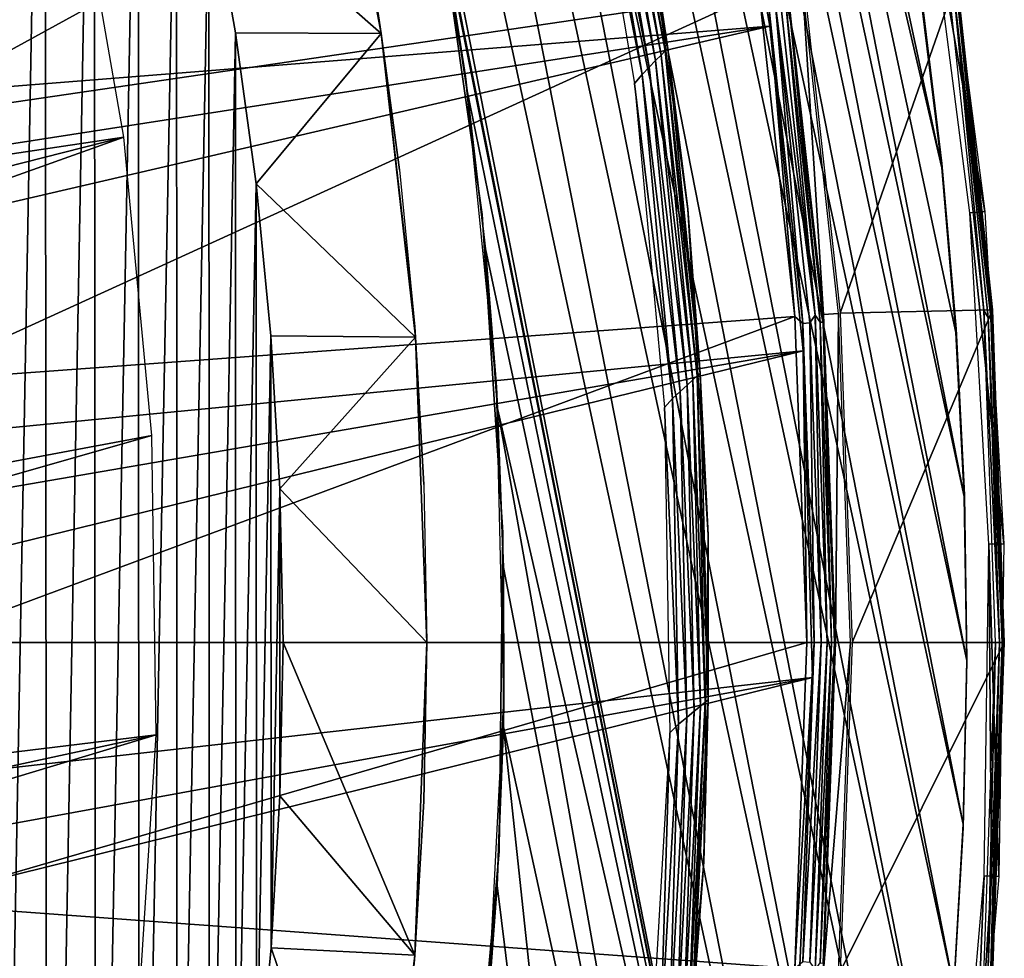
# Model space of a CAD drawing. Header units: millimetres. Extents: x -30.2 to 31.1, y -30.2 to 31.4.
# Tile 50 of 70: x 23.9 to 30.2, y -2 to 4. Entities that reach past the tile are written whole.
import ezdxf

# ---------------------------------------------------------------- set-up
doc = ezdxf.new("R2010")
doc.units = ezdxf.units.MM
doc.header["$LTSCALE"] = 81.481481
for name, color, linetype in [('10', 7, 'CONTINUOUS'), ('11', 7, 'CONTINUOUS'), ('12', 7, 'CONTINUOUS'), ('13', 7, 'CONTINUOUS'), ('14', 7, 'CONTINUOUS'), ('15', 7, 'CONTINUOUS'), ('16', 7, 'CONTINUOUS'), ('18', 7, 'CONTINUOUS'), ('19', 7, 'CONTINUOUS'), ('20', 7, 'CONTINUOUS'), ('21', 7, 'CONTINUOUS'), ('22', 7, 'CONTINUOUS'), ('23', 7, 'CONTINUOUS'), ('24', 7, 'CONTINUOUS'), ('25', 7, 'CONTINUOUS'), ('26', 7, 'CONTINUOUS'), ('32', 7, 'CONTINUOUS'), ('33', 7, 'CONTINUOUS'), ('34', 7, 'CONTINUOUS'), ('35', 7, 'CONTINUOUS'), ('36', 7, 'CONTINUOUS'), ('37', 7, 'CONTINUOUS'), ('39', 7, 'CONTINUOUS'), ('41', 7, 'CONTINUOUS'), ('44', 7, 'CONTINUOUS'), ('59', 7, 'CONTINUOUS'), ('60', 7, 'CONTINUOUS'), ('9', 7, 'CONTINUOUS')]:
    doc.layers.add(name, color=color, linetype=linetype)

msp = doc.modelspace()

# ---------------------------------------------------------------- linework, layer by layer
at = {"layer": '10', "color": 251, "linetype": 'Continuous', "true_color": 0x4c4c4c}
for points in [[(28.9621, 0, 6.0125), (23.1935, 0, 6.367), (23.1317, -1.693, 6.367), (28.9621, 0, 6.0125)], [(28.8849, -2.1141, 6.0125), (28.9621, 0, 6.0125), (23.1317, -1.693, 6.367), (28.8849, -2.1141, 6.0125)], [(22.9464, -3.377, 6.367), (28.8849, -2.1141, 6.0125), (23.1317, -1.693, 6.367), (22.9464, -3.377, 6.367)]]:
    msp.add_3dface(points, dxfattribs=at)
at = {"layer": '11', "color": 251, "linetype": 'Continuous', "true_color": 0x4c4c4c}
for points in [[(29.0707, 2.1277, 5.8165), (28.9348, 4.2583, 0.2035), (28.8378, 4.2441, 5.8165), (29.0707, 2.1277, 5.8165)], [(29.1684, 2.1349, 0.2035), (28.9348, 4.2583, 0.2035), (29.0707, 2.1277, 5.8165), (29.1684, 2.1349, 0.2035)], [(29.1485, 0, 5.8165), (29.1684, 2.1349, 0.2035), (29.0707, 2.1277, 5.8165), (29.1485, 0, 5.8165)], [(29.2464, 0, 0.2035), (29.1684, 2.1349, 0.2035), (29.1485, 0, 5.8165), (29.2464, 0, 0.2035)]]:
    msp.add_3dface(points, dxfattribs=at)
at = {"layer": '12', "color": 251, "linetype": 'Continuous', "true_color": 0x4c4c4c}
for points in [[(29.2464, 0, 0.2035), (29.1485, 0, 5.8165), (29.0707, -2.1277, 5.8165), (29.2464, 0, 0.2035)], [(29.1684, -2.1349, 0.2035), (29.2464, 0, 0.2035), (29.0707, -2.1277, 5.8165), (29.1684, -2.1349, 0.2035)]]:
    msp.add_3dface(points, dxfattribs=at)
at = {"layer": '13', "color": 251, "linetype": 'Continuous', "true_color": 0x4c4c4c}
for points in [[(28.6535, 4.2169, 6.0125), (28.8849, 2.1141, 6.0125), (28.7153, 4.1286, 6.0031), (28.6535, 4.2169, 6.0125)], [(28.7834, 4.236, 5.9508), (28.7596, 4.135, 5.9821), (29.0159, 2.1237, 5.9508), (28.7834, 4.236, 5.9508)], [(28.7153, 4.1286, 6.0031), (28.9367, 2.0696, 6.0031), (28.7596, 4.135, 5.9821), (28.7153, 4.1286, 6.0031)], [(28.7153, 4.1286, 6.0031), (28.8849, 2.1141, 6.0125), (28.9367, 2.0696, 6.0031), (28.7153, 4.1286, 6.0031)], [(28.7596, 4.135, 5.9821), (28.9367, 2.0696, 6.0031), (28.9813, 2.0728, 5.9821), (28.7596, 4.135, 5.9821)], [(28.7596, 4.135, 5.9821), (28.9813, 2.0728, 5.9821), (29.0159, 2.1237, 5.9508), (28.7596, 4.135, 5.9821)], [(28.8849, 2.1141, 6.0125), (28.9621, 0, 6.0125), (28.9367, 2.0696, 6.0031), (28.8849, 2.1141, 6.0125)], [(28.9813, 2.0728, 5.9821), (29.0553, 0, 5.9821), (29.0159, 2.1237, 5.9508), (28.9813, 2.0728, 5.9821)], [(29.0159, 2.1237, 5.9508), (29.0553, 0, 5.9821), (29.0935, 0, 5.9508), (29.0159, 2.1237, 5.9508)], [(28.9367, 2.0696, 6.0031), (29.0106, 0, 6.0031), (28.9813, 2.0728, 5.9821), (28.9367, 2.0696, 6.0031)], [(28.9367, 2.0696, 6.0031), (28.9621, 0, 6.0125), (29.0106, 0, 6.0031), (28.9367, 2.0696, 6.0031)], [(28.9813, 2.0728, 5.9821), (29.0106, 0, 6.0031), (29.0553, 0, 5.9821), (28.9813, 2.0728, 5.9821)]]:
    msp.add_3dface(points, dxfattribs=at)
at = {"layer": '14', "color": 251, "linetype": 'Continuous', "true_color": 0x4c4c4c}
for points in [[(28.7834, 4.236, 5.9508), (29.0159, 2.1237, 5.9508), (28.8264, 4.1446, 5.9111), (28.7834, 4.236, 5.9508)], [(29.0707, 2.1277, 5.8165), (28.8378, 4.2441, 5.8165), (28.8449, 4.1473, 5.8653), (29.0707, 2.1277, 5.8165)], [(28.8449, 4.1473, 5.8653), (28.8264, 4.1446, 5.9111), (29.0486, 2.0776, 5.9111), (28.8449, 4.1473, 5.8653)], [(28.8264, 4.1446, 5.9111), (29.0159, 2.1237, 5.9508), (29.0486, 2.0776, 5.9111), (28.8264, 4.1446, 5.9111)], [(29.0673, 2.0789, 5.8653), (29.0707, 2.1277, 5.8165), (28.8449, 4.1473, 5.8653), (29.0673, 2.0789, 5.8653)], [(29.0673, 2.0789, 5.8653), (28.8449, 4.1473, 5.8653), (29.0486, 2.0776, 5.9111), (29.0673, 2.0789, 5.8653)], [(29.0159, 2.1237, 5.9508), (29.0935, 0, 5.9508), (29.0486, 2.0776, 5.9111), (29.0159, 2.1237, 5.9508)], [(29.1415, 0, 5.8653), (29.0707, 2.1277, 5.8165), (29.0673, 2.0789, 5.8653), (29.1415, 0, 5.8653)], [(29.1485, 0, 5.8165), (29.0707, 2.1277, 5.8165), (29.1415, 0, 5.8653), (29.1485, 0, 5.8165)], [(29.0673, 2.0789, 5.8653), (29.0486, 2.0776, 5.9111), (29.1228, 0, 5.9111), (29.0673, 2.0789, 5.8653)], [(29.0486, 2.0776, 5.9111), (29.0935, 0, 5.9508), (29.1228, 0, 5.9111), (29.0486, 2.0776, 5.9111)], [(29.1415, 0, 5.8653), (29.0673, 2.0789, 5.8653), (29.1228, 0, 5.9111), (29.1415, 0, 5.8653)]]:
    msp.add_3dface(points, dxfattribs=at)
at = {"layer": '15', "color": 251, "linetype": 'Continuous', "true_color": 0x4c4c4c}
for points in [[(28.9621, 0, 6.0125), (28.8849, -2.1141, 6.0125), (29.0106, 0, 6.0031), (28.9621, 0, 6.0125)], [(29.0106, 0, 6.0031), (28.8849, -2.1141, 6.0125), (28.9367, -2.0696, 6.0031), (29.0106, 0, 6.0031)], [(29.0553, 0, 5.9821), (29.0106, 0, 6.0031), (28.9367, -2.0696, 6.0031), (29.0553, 0, 5.9821)], [(29.0553, 0, 5.9821), (28.9367, -2.0696, 6.0031), (28.9813, -2.0728, 5.9821), (29.0553, 0, 5.9821)], [(29.0935, 0, 5.9508), (29.0553, 0, 5.9821), (28.9813, -2.0728, 5.9821), (29.0935, 0, 5.9508)], [(29.0935, 0, 5.9508), (28.9813, -2.0728, 5.9821), (29.0159, -2.1237, 5.9508), (29.0935, 0, 5.9508)]]:
    msp.add_3dface(points, dxfattribs=at)
at = {"layer": '16', "color": 251, "linetype": 'Continuous', "true_color": 0x4c4c4c}
for points in [[(29.1228, 0, 5.9111), (29.0935, 0, 5.9508), (29.0159, -2.1237, 5.9508), (29.1228, 0, 5.9111)], [(29.1228, 0, 5.9111), (29.0159, -2.1237, 5.9508), (29.0486, -2.0776, 5.9111), (29.1228, 0, 5.9111)], [(29.1415, 0, 5.8653), (29.1228, 0, 5.9111), (29.0486, -2.0776, 5.9111), (29.1415, 0, 5.8653)], [(29.0673, -2.0789, 5.8653), (29.1415, 0, 5.8653), (29.0486, -2.0776, 5.9111), (29.0673, -2.0789, 5.8653)], [(29.0707, -2.1277, 5.8165), (29.1485, 0, 5.8165), (29.0673, -2.0789, 5.8653), (29.0707, -2.1277, 5.8165)], [(29.1485, 0, 5.8165), (29.1415, 0, 5.8653), (29.0673, -2.0789, 5.8653), (29.1485, 0, 5.8165)]]:
    msp.add_3dface(points, dxfattribs=at)
at = {"layer": '18', "color": 4, "linetype": 'Continuous'}
for points in [[(28.9447, 4.2598, -0.1933), (29.1784, 2.1356, -0.1933), (29.9353, 4.304, -29.7933), (28.9447, 4.2598, -0.1933)], [(29.9353, 4.304, -29.7933), (29.1784, 2.1356, -0.1933), (30.1661, 2.1575, -29.7933), (29.9353, 4.304, -29.7933)], [(29.1784, 2.1356, -0.1933), (29.2564, 0, -0.1933), (30.1661, 2.1575, -29.7933), (29.1784, 2.1356, -0.1933)], [(30.1661, 2.1575, -29.7933), (29.2564, 0, -0.1933), (30.2431, 0, -29.7933), (30.1661, 2.1575, -29.7933)]]:
    msp.add_3dface(points, dxfattribs=at)
at = {"layer": '19', "color": 4, "linetype": 'Continuous'}
for points in [[(30.2431, 0, -29.7933), (29.2564, 0, -0.1933), (29.1784, -2.1356, -0.1933), (30.2431, 0, -29.7933)], [(30.2431, 0, -29.7933), (29.1784, -2.1356, -0.1933), (30.1661, -2.1575, -29.7933), (30.2431, 0, -29.7933)]]:
    msp.add_3dface(points, dxfattribs=at)
at = {"layer": '20', "color": 4, "linetype": 'Continuous'}
for points in [[(30.1101, 2.1535, -29.939), (29.8797, 4.2961, -29.939), (29.9178, 4.2047, -29.9076), (30.1101, 2.1535, -29.939)], [(29.9353, 4.304, -29.7933), (30.1661, 2.1575, -29.7933), (29.9461, 4.2087, -29.8332), (29.9353, 4.304, -29.7933)], [(30.1562, 2.1087, -29.8719), (29.9178, 4.2047, -29.9076), (29.9357, 4.2072, -29.8719), (30.1562, 2.1087, -29.8719)], [(30.1382, 2.1075, -29.9076), (30.1101, 2.1535, -29.939), (29.9178, 4.2047, -29.9076), (30.1382, 2.1075, -29.9076)], [(30.1382, 2.1075, -29.9076), (29.9178, 4.2047, -29.9076), (30.1562, 2.1087, -29.8719), (30.1382, 2.1075, -29.9076)], [(29.9461, 4.2087, -29.8332), (30.1668, 2.1095, -29.8332), (29.9357, 4.2072, -29.8719), (29.9461, 4.2087, -29.8332)], [(30.1668, 2.1095, -29.8332), (30.1562, 2.1087, -29.8719), (29.9357, 4.2072, -29.8719), (30.1668, 2.1095, -29.8332)], [(29.9461, 4.2087, -29.8332), (30.1661, 2.1575, -29.7933), (30.1668, 2.1095, -29.8332), (29.9461, 4.2087, -29.8332)], [(30.187, 0, -29.939), (30.1101, 2.1535, -29.939), (30.2118, 0, -29.9076), (30.187, 0, -29.939)], [(30.2118, 0, -29.9076), (30.1101, 2.1535, -29.939), (30.1382, 2.1075, -29.9076), (30.2118, 0, -29.9076)], [(30.2299, 0, -29.8719), (30.1382, 2.1075, -29.9076), (30.1562, 2.1087, -29.8719), (30.2299, 0, -29.8719)], [(30.1668, 2.1095, -29.8332), (30.2404, 0, -29.8332), (30.1562, 2.1087, -29.8719), (30.1668, 2.1095, -29.8332)], [(30.2404, 0, -29.8332), (30.2299, 0, -29.8719), (30.1562, 2.1087, -29.8719), (30.2404, 0, -29.8332)], [(30.1661, 2.1575, -29.7933), (30.2431, 0, -29.7933), (30.1668, 2.1095, -29.8332), (30.1661, 2.1575, -29.7933)], [(30.1668, 2.1095, -29.8332), (30.2431, 0, -29.7933), (30.2404, 0, -29.8332), (30.1668, 2.1095, -29.8332)], [(30.2118, 0, -29.9076), (30.1382, 2.1075, -29.9076), (30.2299, 0, -29.8719), (30.2118, 0, -29.9076)]]:
    msp.add_3dface(points, dxfattribs=at)
at = {"layer": '21', "color": 4, "linetype": 'Continuous'}
for points in [[(30.1101, -2.1535, -29.939), (30.187, 0, -29.939), (30.1382, -2.1075, -29.9076), (30.1101, -2.1535, -29.939)], [(30.187, 0, -29.939), (30.2118, 0, -29.9076), (30.1382, -2.1075, -29.9076), (30.187, 0, -29.939)], [(30.1382, -2.1075, -29.9076), (30.2118, 0, -29.9076), (30.1562, -2.1087, -29.8719), (30.1382, -2.1075, -29.9076)], [(30.2118, 0, -29.9076), (30.2299, 0, -29.8719), (30.1562, -2.1087, -29.8719), (30.2118, 0, -29.9076)], [(30.2299, 0, -29.8719), (30.1668, -2.1095, -29.8332), (30.1562, -2.1087, -29.8719), (30.2299, 0, -29.8719)], [(30.2431, 0, -29.7933), (30.1661, -2.1575, -29.7933), (30.2404, 0, -29.8332), (30.2431, 0, -29.7933)], [(30.2404, 0, -29.8332), (30.1661, -2.1575, -29.7933), (30.1668, -2.1095, -29.8332), (30.2404, 0, -29.8332)], [(30.2299, 0, -29.8719), (30.2404, 0, -29.8332), (30.1668, -2.1095, -29.8332), (30.2299, 0, -29.8719)]]:
    msp.add_3dface(points, dxfattribs=at)
at = {"layer": '22', "color": 4, "linetype": 'Continuous'}
for points in [[(26.202, 3.9493, -30), (25.0843, 4.9311, -2), (25.8336, 5.8963, -30), (26.202, 3.9493, -30)], [(25.2567, 3.9554, -2), (25.0843, 4.9311, -2), (26.202, 3.9493, -30), (25.2567, 3.9554, -2)], [(25.3907, 2.9757, -2), (25.2567, 3.9554, -2), (26.202, 3.9493, -30), (25.3907, 2.9757, -2)], [(26.4238, 1.9802, -30), (25.3907, 2.9757, -2), (26.202, 3.9493, -30), (26.4238, 1.9802, -30)], [(25.4866, 1.9899, -2), (25.3907, 2.9757, -2), (26.4238, 1.9802, -30), (25.4866, 1.9899, -2)], [(25.5446, 0.998, -2), (25.4866, 1.9899, -2), (26.4238, 1.9802, -30), (25.5446, 0.998, -2)], [(26.4979, 0, -30), (25.5446, 0.998, -2), (26.4238, 1.9802, -30), (26.4979, 0, -30)], [(25.5646, 0, -2), (25.5446, 0.998, -2), (26.4979, 0, -30), (25.5646, 0, -2)]]:
    msp.add_3dface(points, dxfattribs=at)
at = {"layer": '23', "color": 4, "linetype": 'Continuous'}
for points in [[(25.5448, -0.9935, -2), (25.5646, 0, -2), (26.4202, -2.0284, -30), (25.5448, -0.9935, -2)], [(25.5646, 0, -2), (26.4979, 0, -30), (26.4202, -2.0284, -30), (25.5646, 0, -2)], [(25.4873, -1.9809, -2), (25.5448, -0.9935, -2), (26.4202, -2.0284, -30), (25.4873, -1.9809, -2)], [(25.3922, -2.9623, -2), (25.4873, -1.9809, -2), (26.1874, -4.0449, -30), (25.3922, -2.9623, -2)], [(26.1874, -4.0449, -30), (25.4873, -1.9809, -2), (26.4202, -2.0284, -30), (26.1874, -4.0449, -30)]]:
    msp.add_3dface(points, dxfattribs=at)
at = {"layer": '24', "color": 4, "linetype": 'Continuous'}
for points in [[(23.6623, 9.6762, -2), (24.02, 8.7512, -2), (23.6826, -9.6273, -2), (23.6623, 9.6762, -2)], [(24.02, 8.7512, -2), (24.035, -8.7108, -2), (23.6826, -9.6273, -2), (24.02, 8.7512, -2)], [(24.02, 8.7512, -2), (24.3405, 7.8156, -2), (24.035, -8.7108, -2), (24.02, 8.7512, -2)], [(24.3405, 7.8156, -2), (24.3512, -7.782, -2), (24.035, -8.7108, -2), (24.3405, 7.8156, -2)], [(24.3405, 7.8156, -2), (24.6249, 6.8658, -2), (24.3512, -7.782, -2), (24.3405, 7.8156, -2)], [(24.6249, 6.8658, -2), (24.6326, -6.8371, -2), (24.3512, -7.782, -2), (24.6249, 6.8658, -2)], [(24.6249, 6.8658, -2), (24.8732, 5.9027, -2), (24.6326, -6.8371, -2), (24.6249, 6.8658, -2)], [(24.8732, 5.9027, -2), (24.8789, -5.8778, -2), (24.6326, -6.8371, -2), (24.8732, 5.9027, -2)], [(24.8732, 5.9027, -2), (25.0843, 4.9311, -2), (24.8789, -5.8778, -2), (24.8732, 5.9027, -2)], [(25.0843, 4.9311, -2), (25.0884, -4.9095, -2), (24.8789, -5.8778, -2), (25.0843, 4.9311, -2)], [(25.0843, 4.9311, -2), (25.2567, 3.9554, -2), (25.0884, -4.9095, -2), (25.0843, 4.9311, -2)], [(25.2567, 3.9554, -2), (25.2595, -3.9377, -2), (25.0884, -4.9095, -2), (25.2567, 3.9554, -2)], [(25.2567, 3.9554, -2), (25.3907, 2.9757, -2), (25.2595, -3.9377, -2), (25.2567, 3.9554, -2)], [(25.3907, 2.9757, -2), (25.3922, -2.9623, -2), (25.2595, -3.9377, -2), (25.3907, 2.9757, -2)], [(25.3907, 2.9757, -2), (25.4866, 1.9899, -2), (25.3922, -2.9623, -2), (25.3907, 2.9757, -2)], [(25.4866, 1.9899, -2), (25.4873, -1.9809, -2), (25.3922, -2.9623, -2), (25.4866, 1.9899, -2)], [(25.4866, 1.9899, -2), (25.5446, 0.998, -2), (25.4873, -1.9809, -2), (25.4866, 1.9899, -2)], [(25.5446, 0.998, -2), (25.5448, -0.9935, -2), (25.4873, -1.9809, -2), (25.5446, 0.998, -2)], [(25.5446, 0.998, -2), (25.5646, 0, -2), (25.5448, -0.9935, -2), (25.5446, 0.998, -2)]]:
    msp.add_3dface(points, dxfattribs=at)
at = {"layer": '25', "color": 4, "linetype": 'Continuous'}
for points in [[(26.202, 3.9493, -30), (25.8336, 5.8963, -30), (26.1818, 4.0811, -32.8), (26.202, 3.9493, -30)], [(26.3199, 3.0662, -32.8), (26.202, 3.9493, -30), (26.1818, 4.0811, -32.8), (26.3199, 3.0662, -32.8)], [(26.4238, 1.9802, -30), (26.202, 3.9493, -30), (26.4188, 2.0467, -32.8), (26.4238, 1.9802, -30)], [(26.4188, 2.0467, -32.8), (26.202, 3.9493, -30), (26.3199, 3.0662, -32.8), (26.4188, 2.0467, -32.8)], [(26.4781, 1.0241, -32.8), (26.4238, 1.9802, -30), (26.4188, 2.0467, -32.8), (26.4781, 1.0241, -32.8)], [(26.4979, 0, -30), (26.4238, 1.9802, -30), (26.4979, 0, -32.8), (26.4979, 0, -30)], [(26.4979, 0, -32.8), (26.4238, 1.9802, -30), (26.4781, 1.0241, -32.8), (26.4979, 0, -32.8)]]:
    msp.add_3dface(points, dxfattribs=at)
at = {"layer": '26', "color": 4, "linetype": 'Continuous'}
for points in [[(26.4202, -2.0284, -30), (26.4979, 0, -30), (26.4779, -1.0287, -32.8), (26.4202, -2.0284, -30)], [(26.4979, 0, -30), (26.4979, 0, -32.8), (26.4779, -1.0287, -32.8), (26.4979, 0, -30)], [(26.418, -2.0559, -32.8), (26.4202, -2.0284, -30), (26.4779, -1.0287, -32.8), (26.418, -2.0559, -32.8)], [(26.1874, -4.0449, -30), (26.4202, -2.0284, -30), (26.3183, -3.08, -32.8), (26.1874, -4.0449, -30)], [(26.3183, -3.08, -32.8), (26.4202, -2.0284, -30), (26.418, -2.0559, -32.8), (26.3183, -3.08, -32.8)]]:
    msp.add_3dface(points, dxfattribs=at)
at = {"layer": '32', "color": 251, "linetype": 'Continuous', "true_color": 0x4c4c4c}
for points in [[(30.1169, 2.7963, -30.2035), (29.7451, 4.9219, -35.7544), (29.8407, 4.9377, -30.2035), (30.1169, 2.7963, -30.2035)], [(30.0204, 2.7874, -35.7544), (29.7451, 4.9219, -35.7544), (30.1169, 2.7963, -30.2035), (30.0204, 2.7874, -35.7544)], [(30.2397, 0.6407, -30.2035), (30.0204, 2.7874, -35.7544), (30.1169, 2.7963, -30.2035), (30.2397, 0.6407, -30.2035)], [(30.1428, 0.6386, -35.7544), (30.0204, 2.7874, -35.7544), (30.2397, 0.6407, -30.2035), (30.1428, 0.6386, -35.7544)], [(30.2083, -1.5182, -30.2035), (30.1428, 0.6386, -35.7544), (30.2397, 0.6407, -30.2035), (30.2083, -1.5182, -30.2035)], [(30.1116, -1.5134, -35.7544), (30.1428, 0.6386, -35.7544), (30.1599, -1.5158, -32.9789), (30.1116, -1.5134, -35.7544)], [(30.1599, -1.5158, -32.9789), (30.1428, 0.6386, -35.7544), (30.2083, -1.5182, -30.2035), (30.1599, -1.5158, -32.9789)]]:
    msp.add_3dface(points, dxfattribs=at)
at = {"layer": '33', "color": 251, "linetype": 'Continuous', "true_color": 0x4c4c4c}
for points in [[(29.9269, -3.6576, -35.7544), (30.1116, -1.5134, -35.7544), (30.023, -3.6694, -30.2035), (29.9269, -3.6576, -35.7544)], [(30.1116, -1.5134, -35.7544), (30.1599, -1.5158, -32.9789), (30.023, -3.6694, -30.2035), (30.1116, -1.5134, -35.7544)], [(30.1599, -1.5158, -32.9789), (30.2083, -1.5182, -30.2035), (30.023, -3.6694, -30.2035), (30.1599, -1.5158, -32.9789)]]:
    msp.add_3dface(points, dxfattribs=at)
at = {"layer": '34', "color": 251, "linetype": 'Continuous', "true_color": 0x4c4c4c}
for points in [[(27.6937, 5.9407, -34.009), (27.678, 5.9234, -34.0611), (28.0602, 3.8541, -34.009), (27.6937, 5.9407, -34.009)], [(27.6937, 5.9407, -34.009), (28.0602, 3.8541, -34.009), (27.902, 4.9098, -33.9544), (27.6937, 5.9407, -34.009)], [(27.6532, 5.8958, -34.1077), (27.6205, 5.8596, -34.1465), (28.0168, 3.8104, -34.1077), (27.6532, 5.8958, -34.1077)], [(27.678, 5.9234, -34.0611), (27.6532, 5.8958, -34.1077), (28.0434, 3.8373, -34.0611), (27.678, 5.9234, -34.0611)], [(27.6532, 5.8958, -34.1077), (28.0168, 3.8104, -34.1077), (28.0434, 3.8373, -34.0611), (27.6532, 5.8958, -34.1077)], [(27.678, 5.9234, -34.0611), (28.0434, 3.8373, -34.0611), (28.0602, 3.8541, -34.009), (27.678, 5.9234, -34.0611)], [(27.5816, 5.816, -34.1758), (27.5383, 5.7674, -34.1939), (27.9399, 3.7325, -34.1758), (27.5816, 5.816, -34.1758)], [(27.6205, 5.8596, -34.1465), (27.5816, 5.816, -34.1758), (27.9817, 3.7751, -34.1465), (27.6205, 5.8596, -34.1465)], [(27.5816, 5.816, -34.1758), (27.9399, 3.7325, -34.1758), (27.9817, 3.7751, -34.1465), (27.5816, 5.816, -34.1758)], [(27.6205, 5.8596, -34.1465), (27.9817, 3.7751, -34.1465), (28.0168, 3.8104, -34.1077), (27.6205, 5.8596, -34.1465)], [(27.8934, 3.6852, -34.1939), (27.5383, 5.7674, -34.1939), (27.4943, 5.7086, -34.2), (27.8934, 3.6852, -34.1939)], [(27.5383, 5.7674, -34.1939), (27.8934, 3.6852, -34.1939), (27.9399, 3.7325, -34.1758), (27.5383, 5.7674, -34.1939)], [(27.8455, 3.6271, -34.2), (27.8934, 3.6852, -34.1939), (27.4943, 5.7086, -34.2), (27.8455, 3.6271, -34.2)], [(27.902, 4.9098, -33.9544), (28.0602, 3.8541, -34.009), (28.1909, 2.811, -33.9544), (27.902, 4.9098, -33.9544)], [(28.0434, 3.8373, -34.0611), (28.0168, 3.8104, -34.1077), (28.2518, 1.7297, -34.0611), (28.0434, 3.8373, -34.0611)], [(28.0602, 3.8541, -34.009), (28.0434, 3.8373, -34.0611), (28.2698, 1.7459, -34.009), (28.0602, 3.8541, -34.009)], [(28.0434, 3.8373, -34.0611), (28.2518, 1.7297, -34.0611), (28.2698, 1.7459, -34.009), (28.0434, 3.8373, -34.0611)], [(28.0602, 3.8541, -34.009), (28.2698, 1.7459, -34.009), (28.1909, 2.811, -33.9544), (28.0602, 3.8541, -34.009)], [(27.9817, 3.7751, -34.1465), (27.9399, 3.7325, -34.1758), (28.1858, 1.6693, -34.1465), (27.9817, 3.7751, -34.1465)], [(28.0168, 3.8104, -34.1077), (27.9817, 3.7751, -34.1465), (28.2234, 1.7036, -34.1077), (28.0168, 3.8104, -34.1077)], [(27.9817, 3.7751, -34.1465), (28.1858, 1.6693, -34.1465), (28.2234, 1.7036, -34.1077), (27.9817, 3.7751, -34.1465)], [(28.0168, 3.8104, -34.1077), (28.2234, 1.7036, -34.1077), (28.2518, 1.7297, -34.0611), (28.0168, 3.8104, -34.1077)], [(27.9399, 3.7325, -34.1758), (27.8934, 3.6852, -34.1939), (28.1411, 1.6281, -34.1758), (27.9399, 3.7325, -34.1758)], [(27.9399, 3.7325, -34.1758), (28.1411, 1.6281, -34.1758), (28.1858, 1.6693, -34.1465), (27.9399, 3.7325, -34.1758)], [(28.0912, 1.5822, -34.1939), (27.8934, 3.6852, -34.1939), (27.8455, 3.6271, -34.2), (28.0912, 1.5822, -34.1939)], [(27.8934, 3.6852, -34.1939), (28.0912, 1.5822, -34.1939), (28.1411, 1.6281, -34.1758), (27.8934, 3.6852, -34.1939)], [(28.0393, 1.5252, -34.2), (28.0912, 1.5822, -34.1939), (27.8455, 3.6271, -34.2), (28.0393, 1.5252, -34.2)], [(28.1909, 2.811, -33.9544), (28.2698, 1.7459, -34.009), (28.3221, 0.6964, -33.9544), (28.1909, 2.811, -33.9544)], [(28.2518, 1.7297, -34.0611), (28.2234, 1.7036, -34.1077), (28.302, -0.3876, -34.0611), (28.2518, 1.7297, -34.0611)], [(28.2698, 1.7459, -34.009), (28.2518, 1.7297, -34.0611), (28.3212, -0.372, -34.009), (28.2698, 1.7459, -34.009)], [(28.2518, 1.7297, -34.0611), (28.302, -0.3876, -34.0611), (28.3212, -0.372, -34.009), (28.2518, 1.7297, -34.0611)], [(28.2698, 1.7459, -34.009), (28.3212, -0.372, -34.009), (28.3221, 0.6964, -33.9544), (28.2698, 1.7459, -34.009)], [(28.1858, 1.6693, -34.1465), (28.1411, 1.6281, -34.1758), (28.2317, -0.4457, -34.1465), (28.1858, 1.6693, -34.1465)], [(28.2234, 1.7036, -34.1077), (28.1858, 1.6693, -34.1465), (28.2717, -0.4128, -34.1077), (28.2234, 1.7036, -34.1077)], [(28.1858, 1.6693, -34.1465), (28.2317, -0.4457, -34.1465), (28.2717, -0.4128, -34.1077), (28.1858, 1.6693, -34.1465)], [(28.2234, 1.7036, -34.1077), (28.2717, -0.4128, -34.1077), (28.302, -0.3876, -34.0611), (28.2234, 1.7036, -34.1077)], [(28.1411, 1.6281, -34.1758), (28.0912, 1.5822, -34.1939), (28.1839, -0.4855, -34.1758), (28.1411, 1.6281, -34.1758)], [(28.1411, 1.6281, -34.1758), (28.1839, -0.4855, -34.1758), (28.2317, -0.4457, -34.1465), (28.1411, 1.6281, -34.1758)], [(28.1308, -0.5298, -34.1939), (28.0912, 1.5822, -34.1939), (28.0393, 1.5252, -34.2), (28.1308, -0.5298, -34.1939)], [(28.0912, 1.5822, -34.1939), (28.1308, -0.5298, -34.1939), (28.1839, -0.4855, -34.1758), (28.0912, 1.5822, -34.1939)], [(28.0746, -0.5854, -34.2), (28.1308, -0.5298, -34.1939), (28.0393, 1.5252, -34.2), (28.0746, -0.5854, -34.2)], [(28.3221, 0.6964, -33.9544), (28.3212, -0.372, -34.009), (28.295, -1.4221, -33.9544), (28.3221, 0.6964, -33.9544)], [(28.3212, -0.372, -34.009), (28.302, -0.3876, -34.0611), (28.2142, -2.4879, -34.009), (28.3212, -0.372, -34.009)], [(28.3212, -0.372, -34.009), (28.2142, -2.4879, -34.009), (28.295, -1.4221, -33.9544), (28.3212, -0.372, -34.009)], [(28.2317, -0.4457, -34.1465), (28.1839, -0.4855, -34.1758), (28.1191, -2.5583, -34.1465), (28.2317, -0.4457, -34.1465)], [(28.2317, -0.4457, -34.1465), (28.1191, -2.5583, -34.1465), (28.1616, -2.5268, -34.1077), (28.2317, -0.4457, -34.1465)], [(28.2717, -0.4128, -34.1077), (28.2317, -0.4457, -34.1465), (28.1616, -2.5268, -34.1077), (28.2717, -0.4128, -34.1077)], [(28.2717, -0.4128, -34.1077), (28.1616, -2.5268, -34.1077), (28.1938, -2.5028, -34.0611), (28.2717, -0.4128, -34.1077)], [(28.302, -0.3876, -34.0611), (28.2717, -0.4128, -34.1077), (28.1938, -2.5028, -34.0611), (28.302, -0.3876, -34.0611)], [(28.302, -0.3876, -34.0611), (28.1938, -2.5028, -34.0611), (28.2142, -2.4879, -34.009), (28.302, -0.3876, -34.0611)], [(28.1839, -0.4855, -34.1758), (28.1308, -0.5298, -34.1939), (28.0683, -2.5964, -34.1758), (28.1839, -0.4855, -34.1758)], [(28.1839, -0.4855, -34.1758), (28.0683, -2.5964, -34.1758), (28.1191, -2.5583, -34.1465), (28.1839, -0.4855, -34.1758)], [(28.0117, -2.6387, -34.1939), (28.1308, -0.5298, -34.1939), (28.0746, -0.5854, -34.2), (28.0117, -2.6387, -34.1939)], [(28.1308, -0.5298, -34.1939), (28.0117, -2.6387, -34.1939), (28.0683, -2.5964, -34.1758), (28.1308, -0.5298, -34.1939)], [(27.9513, -2.6927, -34.2), (28.0117, -2.6387, -34.1939), (28.0746, -0.5854, -34.2), (27.9513, -2.6927, -34.2)], [(28.295, -1.4221, -33.9544), (28.2142, -2.4879, -34.009), (28.1158, -3.4827, -33.9544), (28.295, -1.4221, -33.9544)]]:
    msp.add_3dface(points, dxfattribs=at)
at = {"layer": '35', "color": 251, "linetype": 'Continuous', "true_color": 0x4c4c4c}
for points in [[(26.5654, 4.8247, -36), (26.8568, 2.777, -36), (26.5654, 4.8247, -34.2), (26.5654, 4.8247, -36)], [(26.5654, 4.8247, -34.2), (26.8568, 2.777, -36), (26.8568, 2.777, -34.2), (26.5654, 4.8247, -34.2)], [(26.8568, 2.777, -36), (26.9906, 0.7129, -36), (26.8568, 2.777, -34.2), (26.8568, 2.777, -36)], [(26.8568, 2.777, -34.2), (26.9906, 0.7129, -36), (26.9906, 0.7129, -34.2), (26.8568, 2.777, -34.2)], [(26.9906, 0.7129, -36), (26.966, -1.3553, -36), (26.9906, 0.7129, -34.2), (26.9906, 0.7129, -36)], [(26.9906, 0.7129, -34.2), (26.966, -1.3553, -36), (26.966, -1.3553, -34.2), (26.9906, 0.7129, -34.2)]]:
    msp.add_3dface(points, dxfattribs=at)
at = {"layer": '36', "color": 251, "linetype": 'Continuous', "true_color": 0x4c4c4c}
for points in [[(26.966, -1.3553, -34.2), (26.966, -1.3553, -36), (26.7831, -3.4155, -36), (26.966, -1.3553, -34.2)], [(26.7831, -3.4155, -34.2), (26.966, -1.3553, -34.2), (26.7831, -3.4155, -36), (26.7831, -3.4155, -34.2)]]:
    msp.add_3dface(points, dxfattribs=at)
at = {"layer": '37', "color": 251, "linetype": 'Continuous', "true_color": 0x4c4c4c}
for points in [[(29.707, 4.149, -236), (29.7079, 4.1766, -36), (29.8372, 3.0793, -236), (29.707, 4.149, -236)], [(29.7079, 4.1766, -36), (29.8386, 3.1077, -36), (29.8372, 3.0793, -236), (29.7079, 4.1766, -36)], [(29.8372, 3.0793, -236), (29.8386, 3.1077, -36), (29.9293, 2.0117, -236), (29.8372, 3.0793, -236)], [(29.8386, 3.1077, -36), (29.931, 2.0342, -36), (29.9293, 2.0117, -236), (29.8386, 3.1077, -36)], [(29.9293, 2.0117, -236), (29.931, 2.0342, -36), (29.9832, 0.9462, -236), (29.9293, 2.0117, -236)], [(29.931, 2.0342, -36), (29.9847, 0.9572, -36), (29.9832, 0.9462, -236), (29.931, 2.0342, -36)], [(29.9832, 0.9462, -236), (29.9847, 0.9572, -36), (29.9991, -0.1173, -236), (29.9832, 0.9462, -236)], [(29.9847, 0.9572, -36), (29.9998, -0.1217, -36), (29.9991, -0.1173, -236), (29.9847, 0.9572, -36)], [(29.9998, -0.1217, -36), (29.9759, -1.2012, -36), (29.9767, -1.1787, -236), (29.9998, -0.1217, -36)], [(29.9991, -0.1173, -236), (29.9998, -0.1217, -36), (29.9767, -1.1787, -236), (29.9991, -0.1173, -236)], [(29.9759, -1.2012, -36), (29.9132, -2.2801, -36), (29.9159, -2.2402, -236), (29.9759, -1.2012, -36)], [(29.9767, -1.1787, -236), (29.9759, -1.2012, -36), (29.9159, -2.2402, -236), (29.9767, -1.1787, -236)]]:
    msp.add_3dface(points, dxfattribs=at)
at = {"layer": '39', "color": 251, "linetype": 'Continuous', "true_color": 0x4c4c4c}
for points in [[(26.399, 5.665, -36), (26.5985, 4.6265, -236), (26.7493, 3.6707, -36), (26.399, 5.665, -36)], [(26.5985, 4.6265, -236), (26.7579, 3.5893, -236), (26.7493, 3.6707, -36), (26.5985, 4.6265, -236)], [(26.7579, 3.5893, -236), (26.8773, 2.5535, -236), (26.7493, 3.6707, -36), (26.7579, 3.5893, -236)], [(26.7493, 3.6707, -36), (26.8773, 2.5535, -236), (26.9492, 1.6561, -36), (26.7493, 3.6707, -36)], [(26.8773, 2.5535, -236), (26.9565, 1.519, -236), (26.9492, 1.6561, -36), (26.8773, 2.5535, -236)], [(26.9565, 1.519, -236), (26.9957, 0.4858, -236), (26.9492, 1.6561, -36), (26.9565, 1.519, -236)], [(26.9492, 1.6561, -36), (26.9957, 0.4858, -236), (26.9975, -0.3674, -36), (26.9492, 1.6561, -36)], [(26.9957, 0.4858, -236), (26.9948, -0.546, -236), (26.9975, -0.3674, -36), (26.9957, 0.4858, -236)], [(26.9975, -0.3674, -36), (26.9538, -1.5766, -236), (26.8941, -2.3885, -36), (26.9975, -0.3674, -36)], [(26.9948, -0.546, -236), (26.9538, -1.5766, -236), (26.9975, -0.3674, -36), (26.9948, -0.546, -236)], [(26.9538, -1.5766, -236), (26.8716, -2.6121, -236), (26.8941, -2.3885, -36), (26.9538, -1.5766, -236)]]:
    msp.add_3dface(points, dxfattribs=at)
at = {"layer": '41', "color": 251, "linetype": 'Continuous', "true_color": 0x4c4c4c}
for points in [[(29.2848, -6.4952, -236), (29.0344, -7.5412, -236), (23.9962, 17.9979, -236), (29.2848, -6.4952, -236)], [(29.2848, -6.4952, -236), (23.9962, 17.9979, -236), (24.6336, 17.1139, -236), (29.2848, -6.4952, -236)], [(23.9962, 17.9979, -236), (29.0344, -7.5412, -236), (26.399, 5.665, -236), (23.9962, 17.9979, -236)], [(29.4991, -5.438, -236), (29.2848, -6.4952, -236), (24.6336, 17.1139, -236), (29.4991, -5.438, -236)], [(29.4991, -5.438, -236), (24.6336, 17.1139, -236), (25.2395, 16.2081, -236), (29.4991, -5.438, -236)], [(29.6762, -4.3737, -236), (29.4991, -5.438, -236), (25.2395, 16.2081, -236), (29.6762, -4.3737, -236)], [(29.6762, -4.3737, -236), (25.2395, 16.2081, -236), (25.8112, 15.2844, -236), (29.6762, -4.3737, -236)], [(29.8155, -3.3063, -236), (29.6762, -4.3737, -236), (25.8112, 15.2844, -236), (29.8155, -3.3063, -236)], [(29.8155, -3.3063, -236), (25.8112, 15.2844, -236), (26.3462, 14.3467, -236), (29.8155, -3.3063, -236)], [(29.9159, -2.2402, -236), (29.8155, -3.3063, -236), (26.3462, 14.3467, -236), (29.9159, -2.2402, -236)], [(29.9159, -2.2402, -236), (26.3462, 14.3467, -236), (26.8421, 13.3981, -236), (29.9159, -2.2402, -236)], [(29.9767, -1.1787, -236), (29.9159, -2.2402, -236), (26.8421, 13.3981, -236), (29.9767, -1.1787, -236)], [(29.9767, -1.1787, -236), (26.8421, 13.3981, -236), (27.3021, 12.4345, -236), (29.9767, -1.1787, -236)], [(29.9991, -0.1173, -236), (29.9767, -1.1787, -236), (27.3021, 12.4345, -236), (29.9991, -0.1173, -236)], [(29.9991, -0.1173, -236), (27.3021, 12.4345, -236), (27.7273, 11.4538, -236), (29.9991, -0.1173, -236)], [(29.9832, 0.9462, -236), (29.9991, -0.1173, -236), (27.7273, 11.4538, -236), (29.9832, 0.9462, -236)], [(29.9832, 0.9462, -236), (27.7273, 11.4538, -236), (28.1177, 10.456, -236), (29.9832, 0.9462, -236)], [(29.8372, 3.0793, -236), (29.9293, 2.0117, -236), (28.1177, 10.456, -236), (29.8372, 3.0793, -236)], [(29.8372, 3.0793, -236), (28.1177, 10.456, -236), (28.4735, 9.4412, -236), (29.8372, 3.0793, -236)], [(29.9293, 2.0117, -236), (29.9832, 0.9462, -236), (28.1177, 10.456, -236), (29.9293, 2.0117, -236)], [(29.707, 4.149, -236), (29.8372, 3.0793, -236), (28.4735, 9.4412, -236), (29.707, 4.149, -236)], [(29.0344, -7.5412, -236), (26.5985, 4.6265, -236), (26.399, 5.665, -236), (29.0344, -7.5412, -236)], [(29.0344, -7.5412, -236), (26.7579, 3.5893, -236), (26.5985, 4.6265, -236), (29.0344, -7.5412, -236)], [(29.0344, -7.5412, -236), (26.8773, 2.5535, -236), (26.7579, 3.5893, -236), (29.0344, -7.5412, -236)], [(29.0344, -7.5412, -236), (26.9565, 1.519, -236), (26.8773, 2.5535, -236), (29.0344, -7.5412, -236)], [(29.0344, -7.5412, -236), (28.7486, -8.5716, -236), (26.9565, 1.519, -236), (29.0344, -7.5412, -236)], [(28.7486, -8.5716, -236), (26.9957, 0.4858, -236), (26.9565, 1.519, -236), (28.7486, -8.5716, -236)], [(28.7486, -8.5716, -236), (26.9948, -0.546, -236), (26.9957, 0.4858, -236), (28.7486, -8.5716, -236)], [(28.0688, -10.5869, -236), (26.9538, -1.5766, -236), (26.9948, -0.546, -236), (28.0688, -10.5869, -236)], [(28.7486, -8.5716, -236), (28.0688, -10.5869, -236), (26.9948, -0.546, -236), (28.7486, -8.5716, -236)], [(28.0688, -10.5869, -236), (26.8716, -2.6121, -236), (26.9538, -1.5766, -236), (28.0688, -10.5869, -236)]]:
    msp.add_3dface(points, dxfattribs=at)
at = {"layer": '44', "linetype": 'Continuous'}
for points in [[(24.1991, 5.193, -201), (23.717, 7.0756, -201), (12.7106, 2.7276, -201), (24.1991, 5.193, -201)], [(24.1991, 5.193, -201), (12.7106, 2.7276, -201), (12.9081, 1.5432, -201), (24.1991, 5.193, -201)], [(24.5319, 3.2783, -201), (24.1991, 5.193, -201), (12.9081, 1.5432, -201), (24.5319, 3.2783, -201)], [(12.9954, 0.3456, -201), (24.5319, 3.2783, -201), (12.9081, 1.5432, -201), (12.9954, 0.3456, -201)], [(24.7135, 1.3435, -201), (24.5319, 3.2783, -201), (12.9719, -0.8549, -201), (24.7135, 1.3435, -201)], [(12.9719, -0.8549, -201), (24.5319, 3.2783, -201), (12.9954, 0.3456, -201), (12.9719, -0.8549, -201)], [(24.7427, -0.5997, -201), (24.7135, 1.3435, -201), (12.8376, -2.0482, -201), (24.7427, -0.5997, -201)], [(12.8376, -2.0482, -201), (24.7135, 1.3435, -201), (12.9719, -0.8549, -201), (12.8376, -2.0482, -201)], [(24.6194, -2.5391, -201), (24.7427, -0.5997, -201), (12.2427, -4.3722, -201), (24.6194, -2.5391, -201)], [(12.2427, -4.3722, -201), (24.7427, -0.5997, -201), (12.5939, -3.224, -201), (12.2427, -4.3722, -201)], [(12.5939, -3.224, -201), (24.7427, -0.5997, -201), (12.8376, -2.0482, -201), (12.5939, -3.224, -201)]]:
    msp.add_3dface(points, dxfattribs=at)
at = {"layer": '59', "linetype": 'Continuous'}
for points in [[(12.4047, 3.8888, -238), (11.993, 5.0167, -238), (27.8347, 8.1382, -238), (12.4047, 3.8888, -238)], [(28.3545, 6.0847, -238), (12.4047, 3.8888, -238), (27.8347, 8.1382, -238), (28.3545, 6.0847, -238)], [(12.7106, 2.7276, -238), (12.4047, 3.8888, -238), (28.3545, 6.0847, -238), (12.7106, 2.7276, -238)], [(12.7106, 2.7276, -238), (28.3545, 6.0847, -238), (28.723, 3.9987, -238), (12.7106, 2.7276, -238)], [(12.9081, 1.5432, -238), (12.7106, 2.7276, -238), (28.723, 3.9987, -238), (12.9081, 1.5432, -238)], [(12.9954, 0.3456, -238), (12.9081, 1.5432, -238), (28.723, 3.9987, -238), (12.9954, 0.3456, -238)], [(28.9383, 1.8914, -238), (12.9954, 0.3456, -238), (28.723, 3.9987, -238), (28.9383, 1.8914, -238)], [(12.8376, -2.0481, -238), (12.9719, -0.855, -238), (28.9383, 1.8914, -238), (12.8376, -2.0481, -238)], [(28.9991, -0.226, -238), (12.8376, -2.0481, -238), (28.9383, 1.8914, -238), (28.9991, -0.226, -238)], [(12.9719, -0.855, -238), (12.9954, 0.3456, -238), (28.9383, 1.8914, -238), (12.9719, -0.855, -238)], [(12.2427, -4.3722, -238), (12.5939, -3.224, -238), (28.9991, -0.226, -238), (12.2427, -4.3722, -238)], [(28.9053, -2.3422, -238), (12.2427, -4.3722, -238), (28.9991, -0.226, -238), (28.9053, -2.3422, -238)], [(12.5939, -3.224, -238), (12.8376, -2.0481, -238), (28.9991, -0.226, -238), (12.5939, -3.224, -238)]]:
    msp.add_3dface(points, dxfattribs=at)
at = {"layer": '60', "linetype": 'Continuous'}
for points in [[(28.723, 3.9987, -238), (28.3545, 6.0847, -238), (28.723, 3.9987, -236), (28.723, 3.9987, -238)], [(28.3545, 6.0847, -238), (28.3545, 6.0847, -236), (28.723, 3.9987, -236), (28.3545, 6.0847, -238)], [(28.9383, 1.8914, -238), (28.723, 3.9987, -238), (28.9383, 1.8914, -236), (28.9383, 1.8914, -238)], [(28.9383, 1.8914, -236), (28.723, 3.9987, -238), (28.723, 3.9987, -236), (28.9383, 1.8914, -236)], [(28.9991, -0.226, -238), (28.9383, 1.8914, -238), (28.9991, -0.226, -236), (28.9991, -0.226, -238)], [(28.9991, -0.226, -236), (28.9383, 1.8914, -238), (28.9383, 1.8914, -236), (28.9991, -0.226, -236)], [(28.9053, -2.3422, -238), (28.9991, -0.226, -238), (28.9053, -2.3422, -236), (28.9053, -2.3422, -238)], [(28.9053, -2.3422, -236), (28.9991, -0.226, -238), (28.9991, -0.226, -236), (28.9053, -2.3422, -236)]]:
    msp.add_3dface(points, dxfattribs=at)
at = {"layer": '9', "color": 251, "linetype": 'Continuous', "true_color": 0x4c4c4c}
for points in [[(22.9464, 3.377, 6.367), (28.2692, 6.2972, 6.0125), (22.6386, 5.043, 6.367), (22.9464, 3.377, 6.367)], [(28.6535, 4.2169, 6.0125), (28.2692, 6.2972, 6.0125), (22.9464, 3.377, 6.367), (28.6535, 4.2169, 6.0125)], [(23.1317, 1.693, 6.367), (28.6535, 4.2169, 6.0125), (22.9464, 3.377, 6.367), (23.1317, 1.693, 6.367)], [(28.8849, 2.1141, 6.0125), (28.6535, 4.2169, 6.0125), (23.1317, 1.693, 6.367), (28.8849, 2.1141, 6.0125)], [(23.1935, 0, 6.367), (28.8849, 2.1141, 6.0125), (23.1317, 1.693, 6.367), (23.1935, 0, 6.367)], [(28.9621, 0, 6.0125), (28.8849, 2.1141, 6.0125), (23.1935, 0, 6.367), (28.9621, 0, 6.0125)]]:
    msp.add_3dface(points, dxfattribs=at)

doc.saveas('drawing.dxf')
